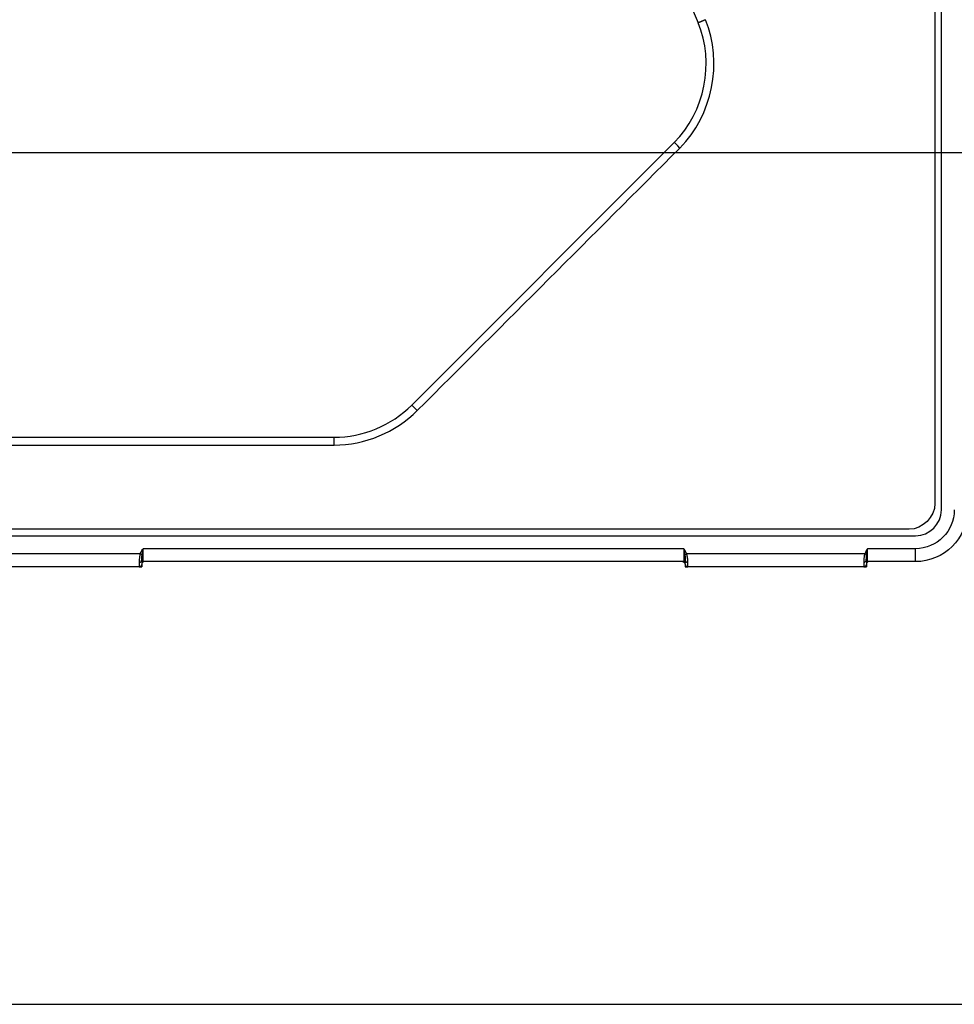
# Model space of a CAD drawing. Header units: millimetres. Extents: x 4 to 205, y 5 to 292.
# Tile 65 of 108: x 111 to 130, y 162 to 181. Entities that reach past the tile are written whole.
import ezdxf

# ---------------------------------------------------------------- set-up
doc = ezdxf.new("R2010")
doc.units = ezdxf.units.MM
doc.layers.add('1', color=7, linetype='CONTINUOUS')

msp = doc.modelspace()

# ---------------------------------------------------------------- linework, layer by layer
at = {"layer": '1', "color": 27, "linetype": 'CONTINUOUS'}
for p, q in [((129.3, 171.687), (129.3, 191.48)), ((129.175, 190.98), (129.175, 171.812)), ((119.068, 173.711), (124.14, 178.783)), ((94.824, 173.089), (117.566, 173.089)), ((94.824, 172.939), (117.566, 172.939)), ((92.3, 171.187), (128.8, 171.187)), ((128.675, 171.312), (92.425, 171.312)), ((113.82, 170.837), (110.379, 170.837)), ((113.857, 170.821), (113.82, 170.837)), ((124.325, 170.937), (113.875, 170.937)), ((113.875, 170.687), (113.875, 170.937)), ((124.325, 170.937), (124.325, 170.687)), ((124.333, 170.886), (124.35, 170.895)), ((124.343, 170.821), (124.379, 170.837)), ((127.82, 170.837), (124.379, 170.837)), ((127.857, 170.821), (127.82, 170.837)), ((127.866, 170.886), (127.85, 170.895)), ((127.875, 170.687), (127.875, 170.937)), ((128.8, 170.937), (127.875, 170.937)), ((128.8, 170.687), (128.8, 170.937)), ((113.8, 170.677), (113.8, 170.587)), ((113.85, 170.709), (113.85, 170.637)), ((113.85, 170.637), (113.85, 170.587)), ((124.325, 170.687), (113.875, 170.687)), ((124.35, 170.709), (124.35, 170.662)), ((124.35, 170.637), (124.35, 170.587)), ((124.4, 170.587), (124.4, 170.677)), ((127.8, 170.677), (127.8, 170.587)), ((127.85, 170.709), (127.85, 170.637)), ((127.85, 170.637), (127.85, 170.587)), ((128.8, 170.687), (127.875, 170.687)), ((113.8, 170.587), (110.4, 170.587)), ((113.8, 170.587), (113.85, 170.587)), ((124.35, 170.587), (124.4, 170.587)), ((127.8, 170.587), (124.4, 170.587)), ((127.8, 170.587), (127.85, 170.587))]:
    msp.add_line(p, q, dxfattribs=at)
at = {"layer": '1', "color": 152, "linetype": 'CONTINUOUS'}
msp.add_line((98.307, 178.587), (142.727, 178.587), dxfattribs=at)
at = {"layer": '1', "color": 251, "linetype": 'CONTINUOUS'}
msp.add_line((82.418, 162.136), (144.307, 162.136), dxfattribs=at)
at = {"layer": '1', "color": 27, "linetype": 'CONTINUOUS', "extrusion": (0, 0, -1)}
for centre, radius in [((-128.8, 171.687), 1), ((-128.8, 171.687), 0.75), ((-113.8, 170.637), 0.05), ((-127.8, 170.637), 0.05)]:
    msp.add_arc(centre, radius, 180, 270, dxfattribs=at)
at = {"layer": '1', "color": 27, "linetype": 'CONTINUOUS'}
for centre, radius, start, end in [((128.8, 171.687), 0.5, 270, 0), ((113.9, 170.637), 0.05, 90, 180), ((113.875, 170.662), 0.025, 90, 180), ((124.4, 170.637), 0.05, 180, 270), ((127.875, 170.662), 0.025, 90, 180), ((127.9, 170.637), 0.05, 90, 180)]:
    msp.add_arc(centre, radius, start, end, dxfattribs=at)
at = {"layer": '1', "color": 27, "linetype": 'CONTINUOUS', "extrusion": (-2.34291e-15, -1.17146e-15, -1)}
for centre, radius, start in [((-124.3, 170.637), 0.05, 90.0006), ((-124.325, 170.662), 0.025, 90)]:
    msp.add_arc(centre, radius, start, 180, dxfattribs=at)
at = {"layer": '1', "color": 27, "linetype": 'CONTINUOUS'}
for centre, start_param, end_param in [((113.8, 170.709), 1.570796, 3.14159), ((124.4, 170.709), 0.000429, 1.570796), ((127.8, 170.709), 1.570796, 3.14159)]:
    msp.add_ellipse(centre, major_axis=(-0.05, 0), ratio=0.640625, start_param=start_param, end_param=end_param, dxfattribs=at)
msp.add_open_spline([(94.827, 196.335), (95.923, 196.687), (98.04, 197.272), (101.142, 197.801), (103.982, 197.959), (106.522, 197.8), (108.778, 197.38), (110.827, 196.737), (112.784, 195.866), (114.688, 194.723), (116.454, 193.349), (118.019, 191.843), (119.414, 190.24), (120.745, 188.443), (122.075, 186.332), (123.395, 183.86), (124.204, 182.059), (124.601, 181.098)], degree=3, knots=[0, 0, 0, 0, 0.091408, 0.174262, 0.249772, 0.31719, 0.376391, 0.432128, 0.487952, 0.546721, 0.608661, 0.665684, 0.719377, 0.777525, 0.843367, 0.917475, 1, 1, 1, 1], dxfattribs=at)
for points, degree in [([(124.14, 178.783), (124.73, 179.373), (124.92, 180.327), (124.601, 181.098)], 3), ([(124.246, 178.677), (124.878, 179.309), (125.081, 180.33), (124.74, 181.156)], 3), ([(119.174, 173.605), (120.865, 175.296), (122.556, 176.986), (124.246, 178.677)], 3), ([(124.246, 178.677), (124.191, 178.732), (124.14, 178.783), (124.14, 178.783)], 3), ([(117.566, 173.089), (118.122, 173.089), (118.675, 173.318), (119.068, 173.711)], 3), ([(119.174, 173.605), (119.119, 173.66), (119.068, 173.711), (119.068, 173.711)], 3), ([(117.566, 172.939), (118.161, 172.939), (118.753, 173.184), (119.174, 173.605)], 3), ([(117.566, 172.939), (117.566, 173.017), (117.566, 173.089), (117.566, 173.089)], 3), ([(129.175, 171.812), (129.175, 171.55), (128.937, 171.312), (128.675, 171.312)], 3), ([(113.82, 170.837), (113.819, 170.832), (113.815, 170.822), (113.811, 170.805), (113.808, 170.787), (113.805, 170.767), (113.803, 170.746), (113.801, 170.723), (113.8, 170.7), (113.8, 170.684), (113.8, 170.677)], 3), ([(113.82, 170.837), (113.825, 170.848), (113.835, 170.87), (113.854, 170.903), (113.868, 170.926), (113.875, 170.937)], 3), ([(113.85, 170.709), (113.85, 170.714), (113.85, 170.724), (113.85, 170.739), (113.851, 170.754), (113.851, 170.769), (113.852, 170.784), (113.854, 170.797), (113.855, 170.81), (113.856, 170.818), (113.857, 170.821)], 3), ([(113.875, 170.937), (113.873, 170.924), (113.869, 170.899), (113.862, 170.861), (113.858, 170.835), (113.857, 170.821)], 3), ([(124.325, 170.937), (124.326, 170.929), (124.329, 170.913), (124.332, 170.895), (124.333, 170.886)], 3), ([(124.325, 170.937), (124.328, 170.931), (124.336, 170.918), (124.345, 170.903), (124.35, 170.895)], 3), ([(124.333, 170.886), (124.335, 170.874), (124.339, 170.852), (124.342, 170.831), (124.343, 170.821)], 3), ([(124.343, 170.821), (124.343, 170.819), (124.344, 170.813), (124.345, 170.804), (124.346, 170.795), (124.347, 170.784), (124.348, 170.773), (124.348, 170.762), (124.349, 170.749), (124.349, 170.736), (124.35, 170.722), (124.35, 170.713), (124.35, 170.709)], 3), ([(124.379, 170.837), (124.375, 170.847), (124.366, 170.866), (124.355, 170.885), (124.35, 170.895)], 3), ([(124.4, 170.677), (124.4, 170.684), (124.4, 170.698), (124.399, 170.719), (124.398, 170.738), (124.396, 170.756), (124.394, 170.773), (124.391, 170.788), (124.389, 170.802), (124.386, 170.815), (124.383, 170.826), (124.381, 170.833), (124.379, 170.837)], 3), ([(127.82, 170.837), (127.819, 170.832), (127.815, 170.822), (127.811, 170.805), (127.808, 170.787), (127.805, 170.767), (127.803, 170.746), (127.801, 170.723), (127.8, 170.7), (127.8, 170.684), (127.8, 170.677)], 3), ([(127.85, 170.895), (127.844, 170.886), (127.834, 170.866), (127.824, 170.847), (127.82, 170.837)], 3), ([(127.85, 170.895), (127.854, 170.903), (127.863, 170.918), (127.871, 170.931), (127.875, 170.937)], 3), ([(127.85, 170.709), (127.85, 170.714), (127.85, 170.724), (127.85, 170.739), (127.851, 170.754), (127.851, 170.769), (127.852, 170.784), (127.854, 170.797), (127.855, 170.81), (127.856, 170.818), (127.857, 170.821)], 3), ([(127.857, 170.821), (127.858, 170.831), (127.861, 170.852), (127.865, 170.874), (127.866, 170.886)], 3), ([(127.866, 170.886), (127.868, 170.895), (127.871, 170.913), (127.874, 170.929), (127.875, 170.937)], 3), ([(113.845, 170.695), (113.85, 170.734)], 1), ([(124.349, 170.734), (124.351, 170.714), (124.354, 170.695)], 2), ([(127.845, 170.695), (127.85, 170.734)], 1)]:
    msp.add_open_spline(points, degree=degree, dxfattribs=at)
msp.add_rational_spline([(124.601, 181.098), (124.601, 181.098), (124.659, 181.122), (124.74, 181.156)], [1.17157354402, 0.94280881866, 0.94280881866, 1.17157354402], degree=3, dxfattribs=at)
at = {"layer": '1', "color": 27, "linetype": 'CONTINUOUS', "extrusion": (3.4938e-07, -6.80007e-15, 1)}
msp.add_open_spline([(124.35, 170.637), (124.35, 170.637), (124.35, 170.643), (124.35, 170.668), (124.35, 170.693), (124.35, 170.709)], degree=3, dxfattribs=at)

doc.saveas('drawing.dxf')
